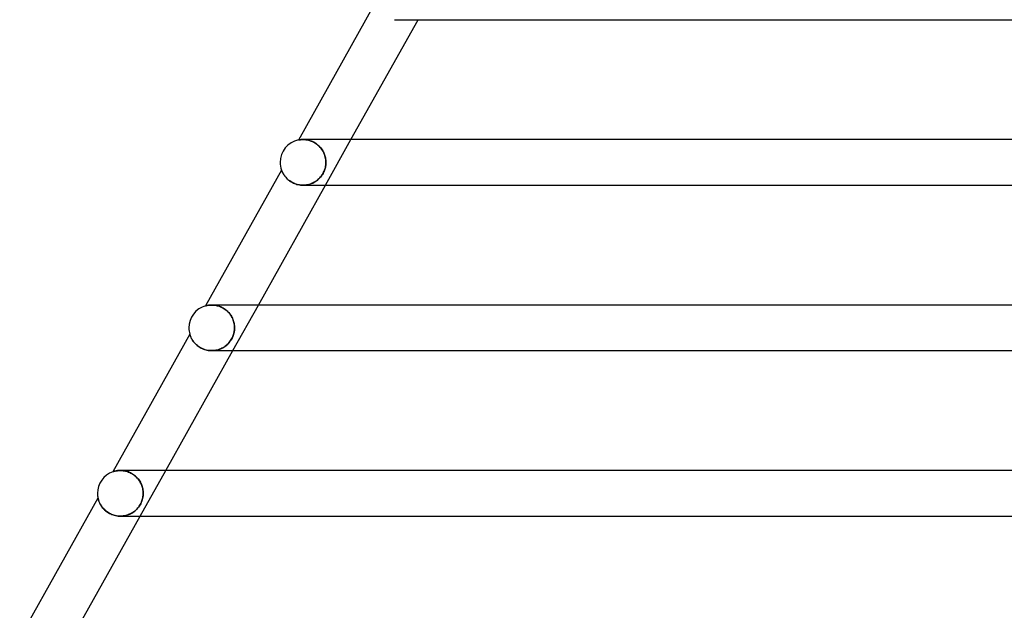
# Model space of a CAD drawing. Header units: millimetres. Extents: x -430 to 430, y -2 to 290.
# Tile 3 of 84: x -364 to -278, y 50 to 102. Entities that reach past the tile are written whole.
import ezdxf

# ---------------------------------------------------------------- set-up
doc = ezdxf.new("R2010")
doc.units = ezdxf.units.MM
doc.layers.add('HIDDEN', color=7, linetype='Continuous')
doc.layers.add('THICK', color=7, linetype='Continuous')

msp = doc.modelspace()

# ---------------------------------------------------------------- linework, layer by layer
at = {"layer": 'HIDDEN'}
for p, q in [((-339.399, 90.96), (-339.406, 90.958)), ((-339.377, 90.964), (-339.399, 90.96)), ((-339.342, 90.971), (-339.377, 90.964)), ((-339.294, 90.978), (-339.342, 90.971)), ((-339.235, 90.986), (-339.294, 90.978)), ((-339.165, 90.993), (-339.235, 90.986)), ((-339.086, 90.998), (-339.165, 90.993)), ((-338.999, 91), (-339.086, 90.998)), ((-339.002, 91), (-338.941, 90.999)), ((-338.919, 90.998), (-338.999, 91)), ((-338.941, 90.999), (-338.877, 90.996)), ((-338.835, 90.993), (-338.919, 90.998)), ((-338.877, 90.996), (-338.81, 90.991)), ((-338.747, 90.984), (-338.835, 90.993)), ((-338.81, 90.991), (-338.741, 90.983)), ((-338.654, 90.97), (-338.747, 90.984)), ((-338.741, 90.983), (-338.669, 90.973)), ((-338.669, 90.973), (-338.595, 90.959)), ((-338.558, 90.951), (-338.654, 90.97)), ((-338.595, 90.959), (-338.519, 90.942)), ((-338.46, 90.927), (-338.558, 90.951)), ((-338.519, 90.942), (-338.441, 90.922)), ((-338.36, 90.896), (-338.46, 90.927)), ((-338.441, 90.922), (-338.362, 90.897)), ((-338.362, 90.897), (-338.282, 90.868)), ((-338.258, 90.859), (-338.36, 90.896)), ((-338.282, 90.868), (-338.201, 90.836)), ((-338.156, 90.815), (-338.258, 90.859)), ((-338.201, 90.836), (-338.12, 90.799)), ((-338.053, 90.764), (-338.156, 90.815)), ((-338.12, 90.799), (-338.04, 90.757)), ((-337.951, 90.706), (-338.053, 90.764)), ((-338.04, 90.757), (-337.959, 90.711)), ((-337.959, 90.711), (-337.879, 90.66)), ((-337.851, 90.641), (-337.951, 90.706)), ((-337.879, 90.66), (-337.801, 90.605)), ((-337.753, 90.569), (-337.851, 90.641)), ((-337.801, 90.605), (-337.724, 90.545)), ((-337.659, 90.489), (-337.753, 90.569)), ((-337.037, 87), (-334.799, 91)), ((-337.724, 90.545), (-337.65, 90.481)), ((-337.57, 90.404), (-337.659, 90.489)), ((-337.65, 90.481), (-337.579, 90.413)), ((-337.579, 90.413), (-337.51, 90.341)), ((-337.486, 90.314), (-337.57, 90.404)), ((-337.51, 90.341), (-337.445, 90.265)), ((-337.408, 90.218), (-337.486, 90.314)), ((-337.445, 90.265), (-337.384, 90.187)), ((-337.336, 90.118), (-337.408, 90.218)), ((-337.384, 90.187), (-337.328, 90.106)), ((-337.271, 90.015), (-337.336, 90.118)), ((-337.328, 90.106), (-337.275, 90.022)), ((-337.275, 90.022), (-337.226, 89.935)), ((-337.213, 89.908), (-337.271, 90.015)), ((-337.226, 89.935), (-337.183, 89.847)), ((-337.161, 89.799), (-337.213, 89.908)), ((-337.183, 89.847), (-337.143, 89.757)), ((-337.117, 89.688), (-337.161, 89.799)), ((-337.143, 89.757), (-337.109, 89.666)), ((-337.079, 89.575), (-337.117, 89.688)), ((-337.109, 89.666), (-337.079, 89.573)), ((-337.049, 89.46), (-337.079, 89.575)), ((-337.079, 89.573), (-337.053, 89.479)), ((-337.053, 89.479), (-337.032, 89.385)), ((-337.025, 89.345), (-337.049, 89.46)), ((-337.032, 89.385), (-337.016, 89.289)), ((-337.009, 89.23), (-337.025, 89.345)), ((-337.016, 89.289), (-337.005, 89.193)), ((-337.003, 88.835), (-337.011, 88.753)), ((-336.999, 89.115), (-337.009, 89.23)), ((-337.007, 88.787), (-336.999, 88.894)), ((-337.005, 89.193), (-336.998, 89.097)), ((-336.998, 88.918), (-337.003, 88.835)), ((-336.996, 89), (-336.999, 89.115)), ((-336.999, 88.894), (-336.996, 89)), ((-336.998, 89.097), (-336.996, 89)), ((-336.996, 89), (-336.998, 88.918)), ((-340.881, 88.321), (-340.88, 88.318)), ((-340.88, 88.318), (-340.876, 88.308)), ((-340.876, 88.308), (-340.87, 88.292)), ((-340.87, 88.292), (-340.862, 88.269)), ((-340.862, 88.269), (-340.85, 88.241)), ((-340.85, 88.241), (-340.836, 88.208)), ((-340.836, 88.208), (-340.819, 88.17)), ((-340.819, 88.17), (-340.799, 88.128)), ((-340.799, 88.128), (-340.776, 88.083)), ((-340.776, 88.083), (-340.749, 88.033)), ((-340.749, 88.033), (-340.719, 87.981)), ((-340.719, 87.981), (-340.685, 87.926)), ((-337.314, 87.919), (-337.253, 88.021)), ((-337.244, 88.036), (-337.296, 87.948)), ((-337.253, 88.021), (-337.197, 88.127)), ((-337.197, 88.127), (-337.244, 88.036)), ((-337.197, 88.127), (-337.148, 88.237)), ((-337.155, 88.22), (-337.197, 88.127)), ((-337.118, 88.312), (-337.155, 88.22)), ((-337.148, 88.237), (-337.106, 88.348)), ((-337.087, 88.404), (-337.118, 88.312)), ((-337.106, 88.348), (-337.071, 88.459)), ((-337.062, 88.494), (-337.087, 88.404)), ((-337.071, 88.459), (-337.043, 88.57)), ((-337.04, 88.582), (-337.062, 88.494)), ((-337.043, 88.57), (-337.022, 88.679)), ((-337.024, 88.669), (-337.04, 88.582)), ((-337.011, 88.753), (-337.024, 88.669)), ((-337.022, 88.679), (-337.007, 88.787)), ((-340.685, 87.926), (-340.647, 87.869)), ((-340.647, 87.869), (-340.605, 87.81)), ((-340.605, 87.81), (-340.558, 87.75)), ((-340.558, 87.75), (-340.507, 87.688)), ((-340.507, 87.688), (-340.451, 87.627)), ((-340.451, 87.627), (-340.39, 87.565)), ((-340.39, 87.565), (-340.324, 87.505)), ((-340.324, 87.505), (-340.254, 87.445)), ((-340.254, 87.445), (-340.179, 87.388)), ((-340.179, 87.388), (-340.098, 87.332)), ((-340.098, 87.332), (-340.013, 87.279)), ((-340.013, 87.279), (-339.924, 87.229)), ((-339.924, 87.229), (-339.83, 87.183)), ((-339.83, 87.183), (-339.733, 87.141)), ((-339.733, 87.141), (-339.632, 87.104)), ((-338.45, 87.076), (-338.347, 87.108)), ((-338.29, 87.128), (-338.386, 87.095)), ((-338.347, 87.108), (-338.247, 87.145)), ((-338.197, 87.166), (-338.29, 87.128)), ((-338.247, 87.145), (-338.148, 87.188)), ((-338.106, 87.209), (-338.197, 87.166)), ((-338.148, 87.188), (-338.053, 87.236)), ((-338.018, 87.255), (-338.106, 87.209)), ((-338.053, 87.236), (-337.96, 87.289)), ((-337.932, 87.307), (-338.018, 87.255)), ((-337.96, 87.289), (-337.869, 87.347)), ((-337.848, 87.362), (-337.932, 87.307)), ((-337.869, 87.347), (-337.781, 87.411)), ((-337.768, 87.422), (-337.848, 87.362)), ((-337.781, 87.411), (-337.695, 87.481)), ((-337.69, 87.485), (-337.768, 87.422)), ((-337.695, 87.481), (-337.612, 87.556)), ((-337.616, 87.553), (-337.69, 87.485)), ((-337.544, 87.625), (-337.616, 87.553)), ((-337.612, 87.556), (-337.532, 87.638)), ((-337.476, 87.7), (-337.544, 87.625)), ((-337.532, 87.638), (-337.455, 87.726)), ((-337.412, 87.78), (-337.476, 87.7)), ((-337.455, 87.726), (-337.382, 87.82)), ((-337.351, 87.863), (-337.412, 87.78)), ((-337.382, 87.82), (-337.314, 87.919)), ((-337.296, 87.948), (-337.351, 87.863)), ((-339.632, 87.104), (-339.528, 87.073)), ((-339.528, 87.073), (-339.422, 87.046)), ((-339.422, 87.046), (-339.314, 87.026)), ((-339.314, 87.026), (-339.205, 87.011)), ((-339.205, 87.011), (-339.095, 87.003)), ((-339.095, 87.003), (-338.986, 87)), ((-338.886, 87.003), (-338.989, 87)), ((-338.986, 87), (-338.877, 87.003)), ((-338.783, 87.011), (-338.886, 87.003)), ((-338.877, 87.003), (-338.768, 87.013)), ((-338.682, 87.025), (-338.783, 87.011)), ((-338.768, 87.013), (-338.661, 87.028)), ((-338.581, 87.043), (-338.682, 87.025)), ((-338.661, 87.028), (-338.555, 87.049)), ((-338.483, 87.067), (-338.581, 87.043)), ((-338.555, 87.049), (-338.45, 87.076)), ((-338.386, 87.095), (-338.483, 87.067)), ((-347.531, 76.428), (-347.535, 76.427)), ((-347.518, 76.432), (-347.531, 76.428)), ((-347.497, 76.437), (-347.518, 76.432)), ((-347.467, 76.445), (-347.497, 76.437)), ((-347.43, 76.453), (-347.467, 76.445)), ((-347.387, 76.462), (-347.43, 76.453)), ((-347.336, 76.471), (-347.387, 76.462)), ((-347.28, 76.48), (-347.336, 76.471)), ((-347.217, 76.488), (-347.28, 76.48)), ((-347.15, 76.494), (-347.217, 76.488)), ((-347.078, 76.498), (-347.15, 76.494)), ((-347.001, 76.5), (-347.078, 76.498)), ((-346.923, 76.499), (-347.001, 76.5)), ((-347, 76.5), (-346.926, 76.499)), ((-346.997, 76.5), (-346.998, 76.5)), ((-346.926, 76.499), (-346.848, 76.494)), ((-346.841, 76.494), (-346.923, 76.499)), ((-346.848, 76.494), (-346.768, 76.487)), ((-346.756, 76.485), (-346.841, 76.494)), ((-346.768, 76.487), (-346.685, 76.476)), ((-346.667, 76.473), (-346.756, 76.485)), ((-346.685, 76.476), (-346.601, 76.46)), ((-346.577, 76.456), (-346.667, 76.473)), ((-346.601, 76.46), (-346.514, 76.441)), ((-346.484, 76.433), (-346.577, 76.456)), ((-346.514, 76.441), (-346.426, 76.417)), ((-346.389, 76.406), (-346.484, 76.433)), ((-346.426, 76.417), (-346.338, 76.389)), ((-346.292, 76.372), (-346.389, 76.406)), ((-346.338, 76.389), (-346.249, 76.356)), ((-346.195, 76.333), (-346.292, 76.372)), ((-346.249, 76.356), (-346.16, 76.317)), ((-346.097, 76.287), (-346.195, 76.333)), ((-346.16, 76.317), (-346.072, 76.274)), ((-346, 76.235), (-346.097, 76.287)), ((-346.072, 76.274), (-345.984, 76.226)), ((-345.905, 76.177), (-346, 76.235)), ((-345.984, 76.226), (-345.897, 76.172)), ((-345.81, 76.112), (-345.905, 76.177)), ((-345.897, 76.172), (-345.813, 76.114)), ((-345.813, 76.114), (-345.732, 76.051)), ((-345.719, 76.04), (-345.81, 76.112)), ((-345.732, 76.051), (-345.654, 75.984)), ((-345.631, 75.963), (-345.719, 76.04)), ((-345.654, 75.984), (-345.578, 75.913)), ((-345.547, 75.88), (-345.631, 75.963)), ((-345.578, 75.913), (-345.508, 75.838)), ((-345.149, 72.5), (-342.911, 76.5)), ((-345.467, 75.792), (-345.547, 75.88)), ((-345.508, 75.838), (-345.441, 75.76)), ((-345.393, 75.699), (-345.467, 75.792)), ((-345.441, 75.76), (-345.379, 75.679)), ((-345.325, 75.602), (-345.393, 75.699)), ((-345.379, 75.679), (-345.321, 75.596)), ((-345.263, 75.501), (-345.325, 75.602)), ((-345.321, 75.596), (-345.268, 75.51)), ((-345.268, 75.51), (-345.22, 75.423)), ((-345.207, 75.398), (-345.263, 75.501)), ((-345.22, 75.423), (-345.177, 75.334)), ((-345.158, 75.291), (-345.207, 75.398)), ((-345.177, 75.334), (-345.138, 75.244)), ((-345.115, 75.182), (-345.158, 75.291)), ((-345.138, 75.244), (-345.104, 75.152)), ((-345.079, 75.071), (-345.115, 75.182)), ((-345.104, 75.152), (-345.075, 75.06)), ((-345.049, 74.959), (-345.079, 75.071)), ((-345.075, 75.06), (-345.051, 74.967)), ((-345.051, 74.967), (-345.031, 74.873)), ((-345.026, 74.846), (-345.049, 74.959)), ((-345.021, 74.191), (-345.035, 74.112)), ((-345.034, 74.117), (-345.017, 74.213)), ((-345.031, 74.873), (-345.015, 74.78)), ((-345.009, 74.731), (-345.026, 74.846)), ((-345.01, 74.268), (-345.021, 74.191)), ((-345.017, 74.213), (-345.006, 74.309)), ((-345.015, 74.78), (-345.004, 74.686)), ((-345.002, 74.344), (-345.01, 74.268)), ((-344.999, 74.616), (-345.009, 74.731)), ((-345.006, 74.309), (-344.999, 74.404)), ((-345.004, 74.686), (-344.998, 74.593)), ((-344.998, 74.422), (-345.002, 74.344)), ((-344.996, 74.5), (-344.999, 74.616)), ((-344.999, 74.404), (-344.996, 74.5)), ((-344.998, 74.593), (-344.996, 74.5)), ((-344.996, 74.5), (-344.998, 74.422)), ((-348.922, 73.948), (-348.921, 73.944)), ((-348.921, 73.944), (-348.918, 73.932)), ((-348.918, 73.932), (-348.911, 73.912)), ((-348.911, 73.912), (-348.903, 73.884)), ((-348.903, 73.884), (-348.891, 73.85)), ((-348.891, 73.85), (-348.877, 73.811)), ((-348.877, 73.811), (-348.86, 73.766)), ((-348.86, 73.766), (-348.839, 73.717)), ((-348.839, 73.717), (-348.816, 73.664)), ((-348.816, 73.664), (-348.789, 73.608)), ((-348.789, 73.608), (-348.757, 73.548)), ((-348.757, 73.548), (-348.722, 73.486)), ((-348.722, 73.486), (-348.682, 73.422)), ((-348.682, 73.422), (-348.638, 73.356)), ((-348.638, 73.356), (-348.588, 73.288)), ((-345.332, 73.392), (-345.403, 73.292)), ((-345.401, 73.294), (-345.342, 73.377)), ((-345.342, 73.377), (-345.286, 73.464)), ((-345.267, 73.497), (-345.332, 73.392)), ((-345.286, 73.464), (-345.236, 73.553)), ((-345.208, 73.606), (-345.267, 73.497)), ((-345.236, 73.553), (-345.189, 73.644)), ((-345.156, 73.718), (-345.208, 73.606)), ((-345.189, 73.644), (-345.148, 73.737)), ((-345.114, 73.826), (-345.156, 73.718)), ((-345.148, 73.737), (-345.112, 73.831)), ((-345.08, 73.929), (-345.114, 73.826)), ((-345.112, 73.831), (-345.081, 73.926)), ((-345.081, 73.926), (-345.055, 74.021)), ((-345.054, 74.025), (-345.08, 73.929)), ((-345.055, 74.021), (-345.034, 74.117)), ((-345.035, 74.112), (-345.054, 74.025)), ((-348.588, 73.288), (-348.534, 73.221)), ((-348.534, 73.221), (-348.475, 73.153)), ((-348.475, 73.153), (-348.41, 73.086)), ((-348.41, 73.086), (-348.341, 73.02)), ((-348.341, 73.02), (-348.267, 72.957)), ((-348.267, 72.957), (-348.188, 72.895)), ((-348.188, 72.895), (-348.104, 72.836)), ((-348.104, 72.836), (-348.016, 72.78)), ((-348.016, 72.78), (-347.923, 72.729)), ((-347.923, 72.729), (-347.827, 72.682)), ((-347.827, 72.682), (-347.727, 72.639)), ((-347.727, 72.639), (-347.625, 72.602)), ((-347.625, 72.602), (-347.52, 72.57)), ((-347.52, 72.57), (-347.415, 72.545)), ((-347.415, 72.545), (-347.308, 72.525)), ((-347.308, 72.525), (-347.2, 72.511)), ((-347.2, 72.511), (-347.093, 72.502)), ((-347.093, 72.502), (-346.987, 72.5)), ((-346.987, 72.5), (-346.881, 72.503)), ((-346.869, 72.504), (-346.985, 72.5)), ((-346.881, 72.503), (-346.777, 72.512)), ((-346.753, 72.515), (-346.869, 72.504)), ((-346.777, 72.512), (-346.673, 72.526)), ((-346.639, 72.532), (-346.753, 72.515)), ((-346.673, 72.526), (-346.572, 72.545)), ((-346.527, 72.556), (-346.639, 72.532)), ((-346.572, 72.545), (-346.472, 72.57)), ((-346.417, 72.585), (-346.527, 72.556)), ((-346.472, 72.57), (-346.374, 72.599)), ((-346.31, 72.621), (-346.417, 72.585)), ((-346.374, 72.599), (-346.278, 72.633)), ((-346.205, 72.663), (-346.31, 72.621)), ((-346.278, 72.633), (-346.185, 72.672)), ((-346.104, 72.71), (-346.205, 72.663)), ((-346.185, 72.672), (-346.094, 72.715)), ((-346.006, 72.762), (-346.104, 72.71)), ((-346.094, 72.715), (-346.006, 72.762)), ((-345.912, 72.82), (-346.006, 72.762)), ((-346.006, 72.762), (-345.92, 72.814)), ((-345.92, 72.814), (-345.837, 72.87)), ((-345.82, 72.883), (-345.912, 72.82)), ((-345.837, 72.87), (-345.757, 72.931)), ((-345.73, 72.952), (-345.82, 72.883)), ((-345.757, 72.931), (-345.679, 72.995)), ((-345.643, 73.028), (-345.73, 72.952)), ((-345.679, 72.995), (-345.605, 73.064)), ((-345.559, 73.11), (-345.643, 73.028)), ((-345.605, 73.064), (-345.533, 73.137)), ((-345.479, 73.198), (-345.559, 73.11)), ((-345.533, 73.137), (-345.465, 73.214)), ((-345.403, 73.292), (-345.479, 73.198)), ((-345.465, 73.214), (-345.401, 73.294)), ((-355.664, 61.887), (-355.671, 61.884)), ((-355.643, 61.894), (-355.664, 61.887)), ((-355.612, 61.904), (-355.643, 61.894)), ((-355.575, 61.915), (-355.612, 61.904)), ((-355.533, 61.928), (-355.575, 61.915)), ((-355.484, 61.94), (-355.533, 61.928)), ((-355.429, 61.953), (-355.484, 61.94)), ((-355.369, 61.965), (-355.429, 61.953)), ((-355.304, 61.977), (-355.369, 61.965)), ((-355.234, 61.986), (-355.304, 61.977)), ((-355.16, 61.993), (-355.234, 61.986)), ((-355.082, 61.998), (-355.16, 61.993)), ((-355, 62), (-355.082, 61.998)), ((-354.92, 61.998), (-355, 62)), ((-355, 62), (-354.917, 61.998)), ((-354.837, 61.994), (-354.92, 61.998)), ((-354.917, 61.998), (-354.831, 61.993)), ((-354.752, 61.985), (-354.837, 61.994)), ((-354.831, 61.993), (-354.742, 61.984)), ((-354.664, 61.972), (-354.752, 61.985)), ((-354.742, 61.984), (-354.651, 61.97)), ((-354.575, 61.955), (-354.664, 61.972)), ((-354.651, 61.97), (-354.558, 61.951)), ((-354.484, 61.933), (-354.575, 61.955)), ((-354.558, 61.951), (-354.464, 61.928)), ((-354.392, 61.907), (-354.484, 61.933)), ((-354.464, 61.928), (-354.37, 61.9)), ((-354.299, 61.875), (-354.392, 61.907)), ((-354.37, 61.9), (-354.275, 61.866)), ((-354.205, 61.837), (-354.299, 61.875)), ((-354.275, 61.866), (-354.18, 61.826)), ((-354.112, 61.794), (-354.205, 61.837)), ((-354.18, 61.826), (-354.085, 61.781)), ((-354.019, 61.746), (-354.112, 61.794)), ((-354.085, 61.781), (-353.991, 61.73)), ((-353.928, 61.692), (-354.019, 61.746)), ((-353.991, 61.73), (-353.899, 61.673)), ((-353.839, 61.632), (-353.928, 61.692)), ((-353.899, 61.673), (-353.81, 61.611)), ((-353.752, 61.567), (-353.839, 61.632)), ((-353.81, 61.611), (-353.724, 61.544)), ((-353.668, 61.497), (-353.752, 61.567)), ((-353.724, 61.544), (-353.641, 61.472)), ((-353.588, 61.422), (-353.668, 61.497)), ((-353.641, 61.472), (-353.562, 61.396)), ((-353.512, 61.343), (-353.588, 61.422)), ((-353.562, 61.396), (-353.489, 61.316)), ((-353.441, 61.259), (-353.512, 61.343)), ((-353.489, 61.316), (-353.42, 61.233)), ((-353.374, 61.172), (-353.441, 61.259)), ((-353.261, 58), (-351.023, 62)), ((-353.42, 61.233), (-353.355, 61.146)), ((-353.313, 61.083), (-353.374, 61.172)), ((-353.355, 61.146), (-353.297, 61.057)), ((-353.257, 60.99), (-353.313, 61.083)), ((-353.297, 61.057), (-353.243, 60.966)), ((-353.207, 60.896), (-353.257, 60.99)), ((-353.243, 60.966), (-353.195, 60.873)), ((-353.162, 60.799), (-353.207, 60.896)), ((-353.195, 60.873), (-353.152, 60.778)), ((-353.122, 60.7), (-353.162, 60.799)), ((-353.152, 60.778), (-353.115, 60.682)), ((-353.088, 60.601), (-353.122, 60.7)), ((-353.115, 60.682), (-353.083, 60.584)), ((-353.059, 60.501), (-353.088, 60.601)), ((-353.083, 60.584), (-353.056, 60.486)), ((-353.036, 60.401), (-353.059, 60.501)), ((-353.056, 60.486), (-353.034, 60.388)), ((-353.019, 60.3), (-353.036, 60.401)), ((-353.034, 60.388), (-353.017, 60.291)), ((-356.957, 59.586), (-356.956, 59.582)), ((-356.956, 59.582), (-356.953, 59.57)), ((-356.953, 59.57), (-356.948, 59.549)), ((-356.948, 59.549), (-356.941, 59.521)), ((-356.941, 59.521), (-356.932, 59.486)), ((-353.051, 59.538), (-353.082, 59.423)), ((-353.08, 59.432), (-353.054, 59.527)), ((-353.054, 59.527), (-353.033, 59.622)), ((-353.027, 59.653), (-353.051, 59.538)), ((-353.033, 59.622), (-353.017, 59.717)), ((-353.01, 59.769), (-353.027, 59.653)), ((-353.006, 60.2), (-353.019, 60.3)), ((-353.017, 60.291), (-353.006, 60.193)), ((-353.017, 59.717), (-353.006, 59.812)), ((-353, 59.884), (-353.01, 59.769)), ((-352.999, 60.1), (-353.006, 60.2)), ((-353.006, 60.193), (-352.999, 60.096)), ((-353.006, 59.812), (-352.999, 59.906)), ((-352.997, 60), (-353, 59.884)), ((-352.997, 60), (-352.999, 60.1)), ((-352.999, 60.096), (-352.997, 60)), ((-352.999, 59.906), (-352.997, 60)), ((-356.932, 59.486), (-356.921, 59.445)), ((-356.921, 59.445), (-356.907, 59.399)), ((-356.907, 59.399), (-356.89, 59.349)), ((-356.89, 59.349), (-356.87, 59.295)), ((-356.87, 59.295), (-356.847, 59.236)), ((-356.847, 59.236), (-356.82, 59.175)), ((-356.82, 59.175), (-356.789, 59.11)), ((-356.789, 59.11), (-356.754, 59.042)), ((-356.754, 59.042), (-356.714, 58.973)), ((-356.714, 58.973), (-356.669, 58.902)), ((-356.669, 58.902), (-356.619, 58.83)), ((-356.619, 58.83), (-356.564, 58.758)), ((-356.564, 58.758), (-356.505, 58.687)), ((-356.505, 58.687), (-356.44, 58.616)), ((-353.59, 58.579), (-353.521, 58.65)), ((-353.485, 58.692), (-353.564, 58.606)), ((-353.521, 58.65), (-353.456, 58.726)), ((-353.41, 58.783), (-353.485, 58.692)), ((-353.456, 58.726), (-353.394, 58.805)), ((-353.341, 58.88), (-353.41, 58.783)), ((-353.394, 58.805), (-353.336, 58.887)), ((-353.276, 58.982), (-353.341, 58.88)), ((-353.336, 58.887), (-353.281, 58.973)), ((-353.281, 58.973), (-353.231, 59.062)), ((-353.217, 59.088), (-353.276, 58.982)), ((-353.231, 59.062), (-353.186, 59.152)), ((-353.166, 59.197), (-353.217, 59.088)), ((-353.186, 59.152), (-353.146, 59.244)), ((-353.12, 59.309), (-353.166, 59.197)), ((-353.146, 59.244), (-353.11, 59.338)), ((-353.082, 59.423), (-353.12, 59.309)), ((-353.11, 59.338), (-353.08, 59.432)), ((-356.44, 58.616), (-356.37, 58.547)), ((-356.37, 58.547), (-356.294, 58.479)), ((-356.294, 58.479), (-356.214, 58.414)), ((-356.214, 58.414), (-356.128, 58.352)), ((-356.128, 58.352), (-356.038, 58.294)), ((-356.038, 58.294), (-355.944, 58.239)), ((-355.944, 58.239), (-355.845, 58.19)), ((-355.845, 58.19), (-355.743, 58.145)), ((-355.743, 58.145), (-355.638, 58.106)), ((-355.638, 58.106), (-355.531, 58.073)), ((-355.531, 58.073), (-355.423, 58.046)), ((-355.423, 58.046), (-355.313, 58.026)), ((-355.313, 58.026), (-355.203, 58.011)), ((-355.203, 58.011), (-355.094, 58.002)), ((-355.094, 58.002), (-354.985, 58)), ((-354.873, 58.004), (-354.989, 58)), ((-354.985, 58), (-354.877, 58.003)), ((-354.877, 58.003), (-354.77, 58.013)), ((-354.758, 58.014), (-354.873, 58.004)), ((-354.77, 58.013), (-354.664, 58.028)), ((-354.645, 58.031), (-354.758, 58.014)), ((-354.664, 58.028), (-354.56, 58.048)), ((-354.533, 58.054), (-354.645, 58.031)), ((-354.56, 58.048), (-354.459, 58.073)), ((-354.424, 58.083), (-354.533, 58.054)), ((-354.459, 58.073), (-354.359, 58.104)), ((-354.317, 58.119), (-354.424, 58.083)), ((-354.359, 58.104), (-354.262, 58.139)), ((-354.213, 58.16), (-354.317, 58.119)), ((-354.262, 58.139), (-354.167, 58.18)), ((-354.111, 58.206), (-354.213, 58.16)), ((-354.167, 58.18), (-354.076, 58.225)), ((-354.013, 58.259), (-354.111, 58.206)), ((-354.076, 58.225), (-353.987, 58.274)), ((-353.917, 58.317), (-354.013, 58.259)), ((-353.987, 58.274), (-353.901, 58.327)), ((-353.823, 58.38), (-353.917, 58.317)), ((-353.901, 58.327), (-353.818, 58.384)), ((-353.733, 58.45), (-353.823, 58.38)), ((-353.818, 58.384), (-353.739, 58.445)), ((-353.739, 58.445), (-353.663, 58.51)), ((-353.647, 58.525), (-353.733, 58.45)), ((-353.663, 58.51), (-353.59, 58.579)), ((-353.564, 58.606), (-353.647, 58.525))]:
    msp.add_line(p, q, dxfattribs=at)
at = {"layer": 'THICK'}
for p, q in [((-332.835, 102.704), (-339.406, 90.958)), ((-334.799, 91), (-328.925, 101.5)), ((-330.994, 101.5), (-236.356, 101.5)), ((-339.406, 90.958), (-339.398, 90.96)), ((-339.398, 90.96), (-339.378, 90.964)), ((-339.378, 90.964), (-339.348, 90.969)), ((-339.348, 90.969), (-339.312, 90.975)), ((-339.312, 90.975), (-339.273, 90.981)), ((-339.273, 90.981), (-339.229, 90.987)), ((-339.229, 90.987), (-339.179, 90.992)), ((-339.179, 90.992), (-339.125, 90.996)), ((-339.125, 90.996), (-339.066, 90.999)), ((-339.066, 90.999), (-339.002, 91)), ((-240.492, 91), (-338.998, 91)), ((-340.881, 88.321), (-347.535, 76.427)), ((-340.88, 88.318), (-340.881, 88.321)), ((-340.876, 88.307), (-340.88, 88.318)), ((-340.869, 88.289), (-340.876, 88.307)), ((-340.86, 88.265), (-340.869, 88.289)), ((-340.848, 88.235), (-340.86, 88.265)), ((-340.832, 88.199), (-340.848, 88.235)), ((-340.814, 88.159), (-340.832, 88.199)), ((-340.792, 88.114), (-340.814, 88.159)), ((-340.767, 88.065), (-340.792, 88.114)), ((-340.738, 88.014), (-340.767, 88.065)), ((-340.706, 87.959), (-340.738, 88.014)), ((-340.67, 87.903), (-340.706, 87.959)), ((-340.63, 87.844), (-340.67, 87.903)), ((-340.586, 87.785), (-340.63, 87.844)), ((-340.537, 87.724), (-340.586, 87.785)), ((-340.484, 87.663), (-340.537, 87.724)), ((-340.426, 87.602), (-340.484, 87.663)), ((-340.364, 87.541), (-340.426, 87.602)), ((-340.298, 87.482), (-340.364, 87.541)), ((-340.227, 87.424), (-340.298, 87.482)), ((-340.151, 87.368), (-340.227, 87.424)), ((-340.071, 87.314), (-340.151, 87.368)), ((-339.987, 87.263), (-340.071, 87.314)), ((-339.898, 87.215), (-339.987, 87.263)), ((-339.805, 87.172), (-339.898, 87.215)), ((-339.71, 87.132), (-339.805, 87.172)), ((-339.612, 87.098), (-339.71, 87.132)), ((-342.911, 76.5), (-337.037, 87)), ((-339.51, 87.068), (-339.612, 87.098)), ((-339.408, 87.043), (-339.51, 87.068)), ((-339.304, 87.024), (-339.408, 87.043)), ((-339.199, 87.011), (-339.304, 87.024)), ((-339.094, 87.002), (-339.199, 87.011)), ((-338.989, 87), (-339.094, 87.002)), ((-338.994, 87), (-242.092, 87)), ((-347.535, 76.427), (-347.531, 76.428)), ((-347.531, 76.428), (-347.518, 76.432)), ((-347.518, 76.432), (-347.496, 76.438)), ((-347.496, 76.438), (-347.466, 76.445)), ((-347.466, 76.445), (-347.429, 76.453)), ((-347.429, 76.453), (-347.386, 76.462)), ((-347.386, 76.462), (-347.335, 76.472)), ((-347.335, 76.472), (-347.278, 76.48)), ((-347.278, 76.48), (-347.216, 76.488)), ((-347.216, 76.488), (-347.149, 76.494)), ((-347.149, 76.494), (-347.077, 76.498)), ((-347.077, 76.498), (-347, 76.5)), ((-246.244, 76.5), (-346.998, 76.5)), ((-348.922, 73.948), (-355.671, 61.884)), ((-348.921, 73.944), (-348.922, 73.948)), ((-348.917, 73.931), (-348.921, 73.944)), ((-348.911, 73.91), (-348.917, 73.931)), ((-348.902, 73.881), (-348.911, 73.91)), ((-348.89, 73.846), (-348.902, 73.881)), ((-348.875, 73.805), (-348.89, 73.846)), ((-348.856, 73.758), (-348.875, 73.805)), ((-348.835, 73.707), (-348.856, 73.758)), ((-348.81, 73.653), (-348.835, 73.707)), ((-348.782, 73.595), (-348.81, 73.653)), ((-348.75, 73.535), (-348.782, 73.595)), ((-348.713, 73.471), (-348.75, 73.535)), ((-348.672, 73.406), (-348.713, 73.471)), ((-348.626, 73.34), (-348.672, 73.406)), ((-348.576, 73.272), (-348.626, 73.34)), ((-351.023, 62), (-345.149, 72.5)), ((-348.52, 73.204), (-348.576, 73.272)), ((-348.459, 73.136), (-348.52, 73.204)), ((-348.393, 73.069), (-348.459, 73.136)), ((-348.322, 73.003), (-348.393, 73.069)), ((-348.245, 72.939), (-348.322, 73.003)), ((-348.163, 72.876), (-348.245, 72.939)), ((-348.075, 72.817), (-348.163, 72.876)), ((-347.982, 72.761), (-348.075, 72.817)), ((-347.884, 72.709), (-347.982, 72.761)), ((-347.782, 72.661), (-347.884, 72.709)), ((-347.675, 72.619), (-347.782, 72.661)), ((-347.564, 72.583), (-347.675, 72.619)), ((-347.452, 72.553), (-347.564, 72.583)), ((-347.336, 72.529), (-347.452, 72.553)), ((-347.219, 72.513), (-347.336, 72.529)), ((-347.102, 72.503), (-347.219, 72.513)), ((-346.985, 72.5), (-347.102, 72.503)), ((-346.994, 72.5), (-247.828, 72.5)), ((-355.671, 61.884), (-355.666, 61.886)), ((-355.666, 61.886), (-355.652, 61.891)), ((-355.652, 61.891), (-355.628, 61.899)), ((-355.628, 61.899), (-355.596, 61.909)), ((-355.596, 61.909), (-355.555, 61.921)), ((-355.555, 61.921), (-355.507, 61.934)), ((-355.507, 61.934), (-355.452, 61.948)), ((-355.452, 61.948), (-355.391, 61.961)), ((-355.391, 61.961), (-355.323, 61.974)), ((-355.323, 61.974), (-355.249, 61.984)), ((-355.249, 61.984), (-355.171, 61.993)), ((-355.171, 61.993), (-355.088, 61.998)), ((-355.088, 61.998), (-355, 62)), ((-251.982, 62), (-354.997, 62)), ((-356.957, 59.586), (-363.816, 47.326)), ((-356.956, 59.582), (-356.957, 59.586)), ((-356.953, 59.571), (-356.956, 59.582)), ((-356.949, 59.551), (-356.953, 59.571)), ((-356.942, 59.524), (-356.949, 59.551)), ((-356.934, 59.491), (-356.942, 59.524)), ((-356.923, 59.452), (-356.934, 59.491)), ((-356.91, 59.407), (-356.923, 59.452)), ((-356.893, 59.359), (-356.91, 59.407)), ((-356.875, 59.306), (-356.893, 59.359)), ((-356.853, 59.25), (-356.875, 59.306)), ((-356.827, 59.19), (-356.853, 59.25)), ((-356.798, 59.128), (-356.827, 59.19)), ((-356.764, 59.062), (-356.798, 59.128)), ((-356.726, 58.994), (-356.764, 59.062)), ((-356.684, 58.925), (-356.726, 58.994)), ((-356.636, 58.854), (-356.684, 58.925)), ((-356.583, 58.783), (-356.636, 58.854)), ((-356.526, 58.711), (-356.583, 58.783)), ((-356.463, 58.64), (-356.526, 58.711)), ((-359.135, 47.5), (-353.261, 58)), ((-356.395, 58.571), (-356.463, 58.64)), ((-356.321, 58.502), (-356.395, 58.571)), ((-356.242, 58.436), (-356.321, 58.502)), ((-356.158, 58.373), (-356.242, 58.436)), ((-356.068, 58.312), (-356.158, 58.373)), ((-355.974, 58.256), (-356.068, 58.312)), ((-355.875, 58.204), (-355.974, 58.256)), ((-355.772, 58.157), (-355.875, 58.204)), ((-355.665, 58.116), (-355.772, 58.157)), ((-355.556, 58.08), (-355.665, 58.116)), ((-355.444, 58.051), (-355.556, 58.08)), ((-355.331, 58.028), (-355.444, 58.051)), ((-355.217, 58.012), (-355.331, 58.028)), ((-355.102, 58.003), (-355.217, 58.012)), ((-354.989, 58), (-355.102, 58.003)), ((-354.995, 58), (-253.564, 58))]:
    msp.add_line(p, q, dxfattribs=at)
for centre, start, end in [((-339, 89), 101.70906, 180.00002), ((-339, 89), 180.00002, 199.84191), ((-347, 74.5), 105.52479, 180.00002), ((-347, 74.5), 180.00002, 196.02601), ((-355, 60), 109.61193, 180.00002), ((-355, 60), 180.00002, 191.93933)]:
    msp.add_arc(centre, 2, start, end, dxfattribs=at)

doc.saveas('drawing.dxf')
